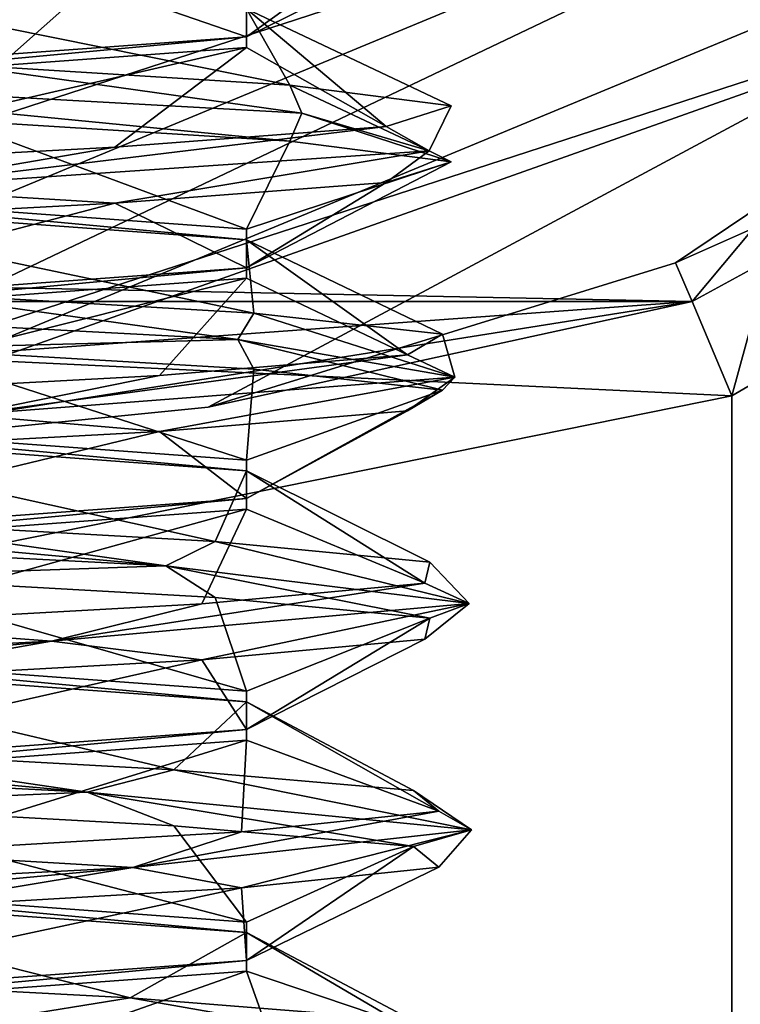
# Model space of a CAD drawing. Header units: millimetres. Extents: x -50 to 50, y -120 to 419.
# Tile 186 of 241: x 1.03 to 3.53, y 289.6 to 293.01. Entities that reach past the tile are written whole.
import ezdxf

# ---------------------------------------------------------------- set-up
doc = ezdxf.new("R2010")
doc.units = ezdxf.units.MM
doc.header["$LTSCALE"] = 81.481481
for name, color, linetype in [('2010', 7, 'CONTINUOUS'), ('2012', 7, 'CONTINUOUS'), ('2014', 7, 'CONTINUOUS'), ('2154', 7, 'CONTINUOUS'), ('2178', 7, 'CONTINUOUS'), ('2180', 7, 'CONTINUOUS'), ('2313', 7, 'CONTINUOUS'), ('2314', 7, 'CONTINUOUS'), ('2325', 7, 'CONTINUOUS'), ('2326', 7, 'CONTINUOUS'), ('2327', 7, 'CONTINUOUS'), ('2328', 7, 'CONTINUOUS'), ('2329', 7, 'CONTINUOUS'), ('2330', 7, 'CONTINUOUS'), ('2400', 7, 'CONTINUOUS'), ('2401', 7, 'CONTINUOUS'), ('2402', 7, 'CONTINUOUS'), ('2403', 7, 'CONTINUOUS'), ('2404', 7, 'CONTINUOUS')]:
    doc.layers.add(name, color=color, linetype=linetype)

msp = doc.modelspace()

# ---------------------------------------------------------------- linework, layer by layer
at = {"layer": '2010', "linetype": 'CONTINUOUS'}
for points in [[(-19.0125, 286.1879, 71), (23.5, 300, 71), (-23.5, 300, 71), (-19.0125, 286.1879, 71)], [(19.0125, 286.1879, 71), (23.5, 300, 71), (-19.0125, 286.1879, 71), (19.0125, 286.1879, 71)]]:
    msp.add_3dface(points, dxfattribs=at)
at = {"layer": '2012', "linetype": 'CONTINUOUS'}
for points in [[(5.6564, 294.3427, 56.5), (0, 292, 56.5), (4.2426, 295.7574, 56.5), (5.6564, 294.3427, 56.5)], [(4.2426, 295.7574, 56.5), (0, 292, 56.5), (0, 294, 56.5), (4.2426, 295.7574, 56.5)]]:
    msp.add_3dface(points, dxfattribs=at)
at = {"layer": '2014', "linetype": 'CONTINUOUS'}
for points in [[(0, 291.5, 58.5), (0, 291.5, 57), (6.0104, 293.9896, 57), (0, 291.5, 58.5)], [(0, 291.5, 58.5), (6.0104, 293.9896, 57), (1.6863, 291.6689, 58.5), (0, 291.5, 58.5)], [(1.6863, 291.6689, 58.5), (6.0104, 293.9896, 57), (3.3052, 292.1689, 58.5), (1.6863, 291.6689, 58.5)], [(3.3052, 292.1689, 58.5), (6.0104, 293.9896, 57), (3.5755, 292.2886, 58.5017), (3.3052, 292.1689, 58.5)]]:
    msp.add_3dface(points, dxfattribs=at)
at = {"layer": '2154', "linetype": 'CONTINUOUS'}
for points in [[(0, 291, 59), (3.5, 285.2476, 59), (-3.5, 291.7084, 59), (0, 291, 59)], [(-3.5, 291.7084, 59), (3.5, 285.2476, 59), (-3.5, 285.2476, 59), (-3.5, 291.7084, 59)], [(3.5, 291.7084, 59), (3.5, 285.2476, 59), (0, 291, 59), (3.5, 291.7084, 59)]]:
    msp.add_3dface(points, dxfattribs=at)
at = {"layer": '2178', "linetype": 'CONTINUOUS'}
for points in [[(-3.3052, 292.1689, 58.5), (3.3625, 292.0342, 58.8536), (-3.3625, 292.0342, 58.8536), (-3.3052, 292.1689, 58.5)], [(-3.3052, 292.1689, 58.5), (-1.6863, 291.6689, 58.5), (3.3625, 292.0342, 58.8536), (-3.3052, 292.1689, 58.5)], [(1.6863, 291.6689, 58.5), (3.3052, 292.1689, 58.5), (3.3625, 292.0342, 58.8536), (1.6863, 291.6689, 58.5)], [(3.5, 291.7084, 59), (0, 291, 59), (-3.3625, 292.0342, 58.8536), (3.5, 291.7084, 59)], [(3.3625, 292.0342, 58.8536), (3.5, 291.7084, 59), (-3.3625, 292.0342, 58.8536), (3.3625, 292.0342, 58.8536)], [(-1.6863, 291.6689, 58.5), (0, 291.5, 58.5), (3.3625, 292.0342, 58.8536), (-1.6863, 291.6689, 58.5)], [(0, 291.5, 58.5), (1.6863, 291.6689, 58.5), (3.3625, 292.0342, 58.8536), (0, 291.5, 58.5)]]:
    msp.add_3dface(points, dxfattribs=at)
at = {"layer": '2180', "linetype": 'CONTINUOUS'}
for points in [[(3.5, 278.7868, 59), (3.5, 285.2476, 59), (3.6672, 291.805, 59.0288), (3.5, 278.7868, 59)], [(3.5, 278.7868, 59), (3.6672, 291.805, 59.0288), (3.6385, 278.8667, 59.0196), (3.5, 278.7868, 59)], [(3.5, 285.2476, 59), (3.5, 291.7084, 59), (3.6672, 291.805, 59.0288), (3.5, 285.2476, 59)]]:
    msp.add_3dface(points, dxfattribs=at)
at = {"layer": '2313', "linetype": 'CONTINUOUS'}
for points in [[(3.3052, 292.1689, 58.5), (3.5755, 292.2886, 58.5017), (3.3625, 292.0342, 58.8536), (3.3052, 292.1689, 58.5)], [(3.3625, 292.0342, 58.8536), (3.5755, 292.2886, 58.5017), (3.6294, 292.18, 58.8495), (3.3625, 292.0342, 58.8536)], [(3.5, 291.7084, 59), (3.3625, 292.0342, 58.8536), (3.6294, 292.18, 58.8495), (3.5, 291.7084, 59)], [(3.6672, 291.805, 59.0288), (3.5, 291.7084, 59), (3.6294, 292.18, 58.8495), (3.6672, 291.805, 59.0288)]]:
    msp.add_3dface(points, dxfattribs=at)
at = {"layer": '2314', "linetype": 'CONTINUOUS'}
for points in [[(0, 292, 56.5), (5.6564, 294.3427, 56.5), (0, 291.6464, 56.6464), (0, 292, 56.5)], [(0, 291.6464, 56.6464), (5.6564, 294.3427, 56.5), (4.9101, 293.2418, 56.6464), (0, 291.6464, 56.6464)], [(6.0104, 293.9896, 57), (0, 291.5, 57), (4.9101, 293.2418, 56.6464), (6.0104, 293.9896, 57)], [(0, 291.5, 57), (0, 291.6464, 56.6464), (4.9101, 293.2418, 56.6464), (0, 291.5, 57)]]:
    msp.add_3dface(points, dxfattribs=at)
at = {"layer": '2325', "linetype": 'CONTINUOUS'}
for points in [[(-0.995, 291.25, 61.5979), (1.5395, 291.1193, 61.9048), (-0.9746, 291.347, 61.6471), (-0.995, 291.25, 61.5979)], [(-0.9746, 291.347, 61.6471), (1.5395, 291.1193, 61.9048), (0.4354, 291.2751, 61.4907), (-0.9746, 291.347, 61.6471)], [(0.4354, 291.2751, 61.4907), (1.5395, 291.1193, 61.9048), (1.7103, 291.2032, 62.113), (0.4354, 291.2751, 61.4907)], [(1.5395, 291.1193, 61.9048), (-0.995, 291.25, 61.5979), (0.4354, 291.0811, 61.4907), (1.5395, 291.1193, 61.9048)], [(1.5395, 291.1193, 61.9048), (2.5897, 290.9886, 64.2317), (1.7103, 291.2032, 62.113), (1.5395, 291.1193, 61.9048)], [(1.7103, 291.2032, 62.113), (2.5897, 290.9886, 64.2317), (2.4545, 291.1314, 63.3207), (1.7103, 291.2032, 62.113)], [(2.4545, 291.1314, 63.3207), (2.5897, 290.9886, 64.2317), (2.4371, 291.0595, 64.7393), (2.4545, 291.1314, 63.3207)], [(1.7103, 291.0093, 62.113), (1.5395, 291.1193, 61.9048), (0.4354, 291.0811, 61.4907), (1.7103, 291.0093, 62.113)], [(2.5897, 290.9886, 64.2317), (1.5395, 291.1193, 61.9048), (2.4545, 290.9374, 63.3207), (2.5897, 290.9886, 64.2317)], [(2.4545, 290.9374, 63.3207), (1.5395, 291.1193, 61.9048), (1.7103, 291.0093, 62.113), (2.4545, 290.9374, 63.3207)], [(2.5897, 290.9886, 64.2317), (1.143, 290.858, 66.3353), (2.4371, 291.0595, 64.7393), (2.5897, 290.9886, 64.2317)], [(2.4371, 291.0595, 64.7393), (1.143, 290.858, 66.3353), (1.6635, 290.9876, 65.9285), (2.4371, 291.0595, 64.7393)], [(1.6635, 290.9876, 65.9285), (1.143, 290.858, 66.3353), (0.3737, 290.9157, 66.5192), (1.6635, 290.9876, 65.9285)], [(1.143, 290.858, 66.3353), (2.5897, 290.9886, 64.2317), (1.6635, 290.7936, 65.9285), (1.143, 290.858, 66.3353)], [(1.6635, 290.7936, 65.9285), (2.5897, 290.9886, 64.2317), (2.4371, 290.8655, 64.7393), (1.6635, 290.7936, 65.9285)], [(2.4371, 290.8655, 64.7393), (2.5897, 290.9886, 64.2317), (2.4545, 290.9374, 63.3207), (2.4371, 290.8655, 64.7393)], [(1.143, 290.858, 66.3353), (-1.4057, 290.7273, 66.1873), (0.3737, 290.9157, 66.5192), (1.143, 290.858, 66.3353)], [(-1.4057, 290.7273, 66.1873), (1.143, 290.858, 66.3353), (-1.0321, 290.6499, 66.3283), (-1.4057, 290.7273, 66.1873)], [(-1.0321, 290.6499, 66.3283), (1.143, 290.858, 66.3353), (0.3737, 290.7218, 66.5192), (-1.0321, 290.6499, 66.3283)], [(0.3737, 290.7218, 66.5192), (1.143, 290.858, 66.3353), (1.6635, 290.7936, 65.9285), (0.3737, 290.7218, 66.5192)], [(-1.2866, 290.4659, 61.7406), (1.2664, 290.3352, 61.7292), (-1.1451, 290.5564, 61.7251), (-1.2866, 290.4659, 61.7406)], [(-1.1451, 290.5564, 61.7251), (1.2664, 290.3352, 61.7292), (0.2496, 290.4845, 61.4655), (-1.1451, 290.5564, 61.7251)], [(0.2496, 290.4845, 61.4655), (1.2664, 290.3352, 61.7292), (1.5669, 290.4126, 61.9922), (0.2496, 290.4845, 61.4655)], [(1.2664, 290.3352, 61.7292), (-1.2866, 290.4659, 61.7406), (0.2496, 290.2905, 61.4655), (1.2664, 290.3352, 61.7292)], [(1.2664, 290.3352, 61.7292), (2.5983, 290.2045, 63.9072), (1.5669, 290.4126, 61.9922), (1.2664, 290.3352, 61.7292)], [(1.5669, 290.4126, 61.9922), (2.5983, 290.2045, 63.9072), (2.3979, 290.3407, 63.142), (1.5669, 290.4126, 61.9922)], [(2.3979, 290.3407, 63.142), (2.5983, 290.2045, 63.9072), (2.4849, 290.2689, 64.558), (2.3979, 290.3407, 63.142)], [(1.5669, 290.2186, 61.9922), (1.2664, 290.3352, 61.7292), (0.2496, 290.2905, 61.4655), (1.5669, 290.2186, 61.9922)], [(2.5983, 290.2045, 63.9072), (1.2664, 290.3352, 61.7292), (2.3979, 290.1468, 63.142), (2.5983, 290.2045, 63.9072)], [(2.3979, 290.1468, 63.142), (1.2664, 290.3352, 61.7292), (1.5669, 290.2186, 61.9922), (2.3979, 290.1468, 63.142)], [(2.5983, 290.2045, 63.9072), (1.4251, 290.0739, 66.1746), (2.4849, 290.2689, 64.558), (2.5983, 290.2045, 63.9072)], [(2.4849, 290.2689, 64.558), (1.4251, 290.0739, 66.1746), (1.8009, 290.197, 65.8009), (2.4849, 290.2689, 64.558)], [(1.4251, 290.0739, 66.1746), (2.5983, 290.2045, 63.9072), (1.8009, 290.003, 65.8009), (1.4251, 290.0739, 66.1746)], [(1.8009, 290.003, 65.8009), (2.5983, 290.2045, 63.9072), (2.4849, 290.0749, 64.558), (1.8009, 290.003, 65.8009)], [(2.4849, 290.0749, 64.558), (2.5983, 290.2045, 63.9072), (2.3979, 290.1468, 63.142), (2.4849, 290.0749, 64.558)], [(1.8009, 290.197, 65.8009), (1.4251, 290.0739, 66.1746), (0.558, 290.1251, 66.4849), (1.8009, 290.197, 65.8009)], [(1.4251, 290.0739, 66.1746), (-1.1221, 289.9432, 66.3454), (0.558, 290.1251, 66.4849), (1.4251, 290.0739, 66.1746)], [(-1.1221, 289.9432, 66.3454), (1.4251, 290.0739, 66.1746), (-0.858, 289.8593, 66.3979), (-1.1221, 289.9432, 66.3454)], [(-0.858, 289.8593, 66.3979), (1.4251, 290.0739, 66.1746), (0.558, 289.9311, 66.4849), (-0.858, 289.8593, 66.3979)], [(0.558, 289.9311, 66.4849), (1.4251, 290.0739, 66.1746), (1.8009, 290.003, 65.8009), (0.558, 289.9311, 66.4849)], [(0.0625, 289.6939, 61.454), (0.9735, 289.5511, 61.5891), (1.4149, 289.622, 61.8824), (0.0625, 289.6939, 61.454)], [(0.9735, 289.5511, 61.5891), (2.5665, 289.4205, 63.5841), (1.4149, 289.622, 61.8824), (0.9735, 289.5511, 61.5891)], [(1.4149, 289.622, 61.8824), (2.5665, 289.4205, 63.5841), (2.3283, 289.5501, 62.9679), (1.4149, 289.622, 61.8824)]]:
    msp.add_3dface(points, dxfattribs=at)
at = {"layer": '2326', "linetype": 'CONTINUOUS'}
for points in [[(1.8186, 290.685, 62.95), (0.4354, 291.0811, 61.4907), (0, 290.8184, 61.9), (1.8186, 290.685, 62.95)], [(1.7103, 291.0093, 62.113), (0.4354, 291.0811, 61.4907), (1.8186, 290.685, 62.95), (1.7103, 291.0093, 62.113)], [(2.4545, 290.9374, 63.3207), (1.7103, 291.0093, 62.113), (1.8186, 290.685, 62.95), (2.4545, 290.9374, 63.3207)], [(2.4371, 290.8655, 64.7393), (2.4545, 290.9374, 63.3207), (1.8186, 290.5517, 65.0501), (2.4371, 290.8655, 64.7393)], [(1.8186, 290.5517, 65.0501), (2.4545, 290.9374, 63.3207), (1.8186, 290.685, 62.95), (1.8186, 290.5517, 65.0501)], [(1.6635, 290.7936, 65.9285), (2.4371, 290.8655, 64.7393), (1.8186, 290.5517, 65.0501), (1.6635, 290.7936, 65.9285)], [(0.3737, 290.7218, 66.5192), (1.6635, 290.7936, 65.9285), (0, 290.4184, 66.1), (0.3737, 290.7218, 66.5192)], [(0, 290.4184, 66.1), (1.6635, 290.7936, 65.9285), (1.8186, 290.5517, 65.0501), (0, 290.4184, 66.1)], [(1.8186, 289.885, 62.9499), (0.2496, 290.2905, 61.4655), (0, 290.0184, 61.9), (1.8186, 289.885, 62.9499)], [(1.5669, 290.2186, 61.9922), (0.2496, 290.2905, 61.4655), (1.8186, 289.885, 62.9499), (1.5669, 290.2186, 61.9922)], [(2.3979, 290.1468, 63.142), (1.5669, 290.2186, 61.9922), (1.8186, 289.885, 62.9499), (2.3979, 290.1468, 63.142)], [(2.4849, 290.0749, 64.558), (2.3979, 290.1468, 63.142), (1.8186, 289.7517, 65.0501), (2.4849, 290.0749, 64.558)], [(1.8186, 289.7517, 65.0501), (2.3979, 290.1468, 63.142), (1.8186, 289.885, 62.9499), (1.8186, 289.7517, 65.0501)], [(1.8009, 290.003, 65.8009), (2.4849, 290.0749, 64.558), (1.8186, 289.7517, 65.0501), (1.8009, 290.003, 65.8009)], [(0.558, 289.9311, 66.4849), (1.8009, 290.003, 65.8009), (0, 289.6184, 66.1), (0.558, 289.9311, 66.4849)], [(0, 289.6184, 66.1), (1.8009, 290.003, 65.8009), (1.8186, 289.7517, 65.0501), (0, 289.6184, 66.1)]]:
    msp.add_3dface(points, dxfattribs=at)
at = {"layer": '2327', "linetype": 'CONTINUOUS'}
for points in [[(0.4354, 291.2751, 61.4907), (1.7103, 291.2032, 62.113), (0, 291.5816, 61.9), (0.4354, 291.2751, 61.4907)], [(0, 291.5816, 61.9), (1.7103, 291.2032, 62.113), (1.8186, 291.4483, 62.95), (0, 291.5816, 61.9)], [(1.7103, 291.2032, 62.113), (2.4545, 291.1314, 63.3207), (1.8186, 291.4483, 62.95), (1.7103, 291.2032, 62.113)], [(2.4545, 291.1314, 63.3207), (2.4371, 291.0595, 64.7393), (1.8186, 291.4483, 62.95), (2.4545, 291.1314, 63.3207)], [(1.8186, 291.4483, 62.95), (2.4371, 291.0595, 64.7393), (1.8186, 291.315, 65.0501), (1.8186, 291.4483, 62.95)], [(1.8186, 291.315, 65.0501), (0.3737, 290.9157, 66.5192), (0, 291.1816, 66.1), (1.8186, 291.315, 65.0501)], [(1.6635, 290.9876, 65.9285), (0.3737, 290.9157, 66.5192), (1.8186, 291.315, 65.0501), (1.6635, 290.9876, 65.9285)], [(2.4371, 291.0595, 64.7393), (1.6635, 290.9876, 65.9285), (1.8186, 291.315, 65.0501), (2.4371, 291.0595, 64.7393)], [(0.2496, 290.4845, 61.4655), (1.5669, 290.4126, 61.9922), (0, 290.7816, 61.9), (0.2496, 290.4845, 61.4655)], [(0, 290.7816, 61.9), (1.5669, 290.4126, 61.9922), (1.8186, 290.6483, 62.9499), (0, 290.7816, 61.9)], [(1.5669, 290.4126, 61.9922), (2.3979, 290.3407, 63.142), (1.8186, 290.6483, 62.9499), (1.5669, 290.4126, 61.9922)], [(2.3979, 290.3407, 63.142), (2.4849, 290.2689, 64.558), (1.8186, 290.6483, 62.9499), (2.3979, 290.3407, 63.142)], [(1.8186, 290.6483, 62.9499), (2.4849, 290.2689, 64.558), (1.8186, 290.515, 65.0501), (1.8186, 290.6483, 62.9499)], [(1.8186, 290.515, 65.0501), (0.558, 290.1251, 66.4849), (0, 290.3816, 66.1), (1.8186, 290.515, 65.0501)], [(1.8009, 290.197, 65.8009), (0.558, 290.1251, 66.4849), (1.8186, 290.515, 65.0501), (1.8009, 290.197, 65.8009)], [(2.4849, 290.2689, 64.558), (1.8009, 290.197, 65.8009), (1.8186, 290.515, 65.0501), (2.4849, 290.2689, 64.558)], [(0.0625, 289.6939, 61.454), (1.4149, 289.622, 61.8824), (0, 289.9816, 61.9), (0.0625, 289.6939, 61.454)], [(0, 289.9816, 61.9), (1.4149, 289.622, 61.8824), (1.8186, 289.8483, 62.9499), (0, 289.9816, 61.9)], [(1.4149, 289.622, 61.8824), (2.3283, 289.5501, 62.9679), (1.8186, 289.8483, 62.9499), (1.4149, 289.622, 61.8824)], [(2.3283, 289.5501, 62.9679), (2.5192, 289.4782, 64.3737), (1.8186, 289.8483, 62.9499), (2.3283, 289.5501, 62.9679)], [(1.8186, 289.8483, 62.9499), (2.5192, 289.4782, 64.3737), (1.8186, 289.715, 65.0501), (1.8186, 289.8483, 62.9499)], [(1.8186, 289.715, 65.0501), (0.7393, 289.3345, 66.4371), (0, 289.5816, 66.1), (1.8186, 289.715, 65.0501)], [(1.9285, 289.4064, 65.6635), (0.7393, 289.3345, 66.4371), (1.8186, 289.715, 65.0501), (1.9285, 289.4064, 65.6635)], [(2.5192, 289.4782, 64.3737), (1.9285, 289.4064, 65.6635), (1.8186, 289.715, 65.0501), (2.5192, 289.4782, 64.3737)]]:
    msp.add_3dface(points, dxfattribs=at)
at = {"layer": '2328', "linetype": 'CONTINUOUS'}
for points in [[(-0.37, 292.8182, 61.4265), (2.0098, 292.6875, 62.3506), (0.7989, 292.8564, 61.5818), (-0.37, 292.8182, 61.4265)], [(0.7989, 292.8564, 61.5818), (2.0098, 292.6875, 62.3506), (1.9687, 292.7845, 62.3843), (0.7989, 292.8564, 61.5818)], [(2.0098, 292.6875, 62.3506), (-0.37, 292.8182, 61.4265), (1.9687, 292.5905, 62.3843), (2.0098, 292.6875, 62.3506)], [(1.9687, 292.5905, 62.3843), (-0.37, 292.8182, 61.4265), (0.7989, 292.6624, 61.5818), (1.9687, 292.5905, 62.3843)], [(2.0098, 292.6875, 62.3506), (2.4519, 292.5568, 64.865), (1.9687, 292.7845, 62.3843), (2.0098, 292.6875, 62.3506)], [(1.9687, 292.7845, 62.3843), (2.4519, 292.5568, 64.865), (2.5276, 292.7126, 63.6882), (1.9687, 292.7845, 62.3843)], [(2.5276, 292.7126, 63.6882), (2.4519, 292.5568, 64.865), (2.3023, 292.6407, 65.0889), (2.5276, 292.7126, 63.6882)], [(2.5276, 292.5186, 63.6882), (2.0098, 292.6875, 62.3506), (1.9687, 292.5905, 62.3843), (2.5276, 292.5186, 63.6882)], [(2.4519, 292.5568, 64.865), (2.0098, 292.6875, 62.3506), (2.5276, 292.5186, 63.6882), (2.4519, 292.5568, 64.865)], [(2.4519, 292.5568, 64.865), (0.53, 292.4261, 66.5454), (2.3023, 292.6407, 65.0889), (2.4519, 292.5568, 64.865)], [(2.3023, 292.6407, 65.0889), (0.53, 292.4261, 66.5454), (1.3625, 292.5689, 66.1517), (2.3023, 292.6407, 65.0889)], [(1.3625, 292.5689, 66.1517), (0.53, 292.4261, 66.5454), (0, 292.497, 66.5468), (1.3625, 292.5689, 66.1517)], [(0.53, 292.4261, 66.5454), (2.4519, 292.5568, 64.865), (1.3625, 292.3749, 66.1517), (0.53, 292.4261, 66.5454)], [(1.3625, 292.3749, 66.1517), (2.4519, 292.5568, 64.865), (2.3023, 292.4468, 65.0889), (1.3625, 292.3749, 66.1517)], [(2.3023, 292.4468, 65.0889), (2.4519, 292.5568, 64.865), (2.5276, 292.5186, 63.6882), (2.3023, 292.4468, 65.0889)], [(0, 292.303, 66.5468), (0.53, 292.4261, 66.5454), (1.3625, 292.3749, 66.1517), (0, 292.303, 66.5468)], [(-0.6879, 292.0341, 61.4926), (1.7886, 291.9034, 62.113), (0.6188, 292.0657, 61.5295), (-0.6879, 292.0341, 61.4926)], [(0.6188, 292.0657, 61.5295), (1.7886, 291.9034, 62.113), (1.8445, 291.9939, 62.2439), (0.6188, 292.0657, 61.5295)], [(1.7886, 291.9034, 62.113), (-0.6879, 292.0341, 61.4926), (0.6188, 291.8718, 61.5295), (1.7886, 291.9034, 62.113)], [(1.7886, 291.9034, 62.113), (2.5406, 291.7727, 64.5527), (1.8445, 291.9939, 62.2439), (1.7886, 291.9034, 62.113)], [(1.8445, 291.9939, 62.2439), (2.5406, 291.7727, 64.5527), (2.4979, 291.922, 63.5031), (1.8445, 291.9939, 62.2439)], [(2.4979, 291.922, 63.5031), (2.5406, 291.7727, 64.5527), (2.3761, 291.8501, 64.9166), (2.4979, 291.922, 63.5031)], [(1.8445, 291.7999, 62.2439), (1.7886, 291.9034, 62.113), (0.6188, 291.8718, 61.5295), (1.8445, 291.7999, 62.2439)], [(2.5406, 291.7727, 64.5527), (1.7886, 291.9034, 62.113), (2.4979, 291.728, 63.5031), (2.5406, 291.7727, 64.5527)], [(2.4979, 291.728, 63.5031), (1.7886, 291.9034, 62.113), (1.8445, 291.7999, 62.2439), (2.4979, 291.728, 63.5031)], [(2.5406, 291.7727, 64.5527), (0.8431, 291.642, 66.4595), (2.3761, 291.8501, 64.9166), (2.5406, 291.7727, 64.5527)], [(2.3761, 291.8501, 64.9166), (0.8431, 291.642, 66.4595), (1.5171, 291.7782, 66.0456), (2.3761, 291.8501, 64.9166)], [(1.5171, 291.7782, 66.0456), (0.8431, 291.642, 66.4595), (0.1874, 291.7064, 66.5399), (1.5171, 291.7782, 66.0456)], [(0.8431, 291.642, 66.4595), (2.5406, 291.7727, 64.5527), (1.5171, 291.5843, 66.0456), (0.8431, 291.642, 66.4595)], [(1.5171, 291.5843, 66.0456), (2.5406, 291.7727, 64.5527), (2.3761, 291.6561, 64.9166), (1.5171, 291.5843, 66.0456)], [(2.3761, 291.6561, 64.9166), (2.5406, 291.7727, 64.5527), (2.4979, 291.728, 63.5031), (2.3761, 291.6561, 64.9166)], [(0.1874, 291.5124, 66.5399), (0.8431, 291.642, 66.4595), (1.5171, 291.5843, 66.0456), (0.1874, 291.5124, 66.5399)]]:
    msp.add_3dface(points, dxfattribs=at)
at = {"layer": '2329', "linetype": 'CONTINUOUS'}
for points in [[(2.2159, 293.2374, 65.2553), (2.5437, 293.3093, 63.875), (1.8186, 292.9517, 65.0501), (2.2159, 293.2374, 65.2553)], [(1.8186, 292.9517, 65.0501), (2.5437, 293.3093, 63.875), (1.8186, 293.085, 62.9499), (1.8186, 292.9517, 65.0501)], [(1.2005, 293.1655, 66.2461), (2.2159, 293.2374, 65.2553), (1.8186, 292.9517, 65.0501), (1.2005, 293.1655, 66.2461)], [(-0.1874, 293.0936, 66.5399), (1.2005, 293.1655, 66.2461), (0, 292.8184, 66.1), (-0.1874, 293.0936, 66.5399)], [(0, 292.8184, 66.1), (1.2005, 293.1655, 66.2461), (1.8186, 292.9517, 65.0501), (0, 292.8184, 66.1)], [(1.8186, 292.285, 62.9499), (0.7989, 292.6624, 61.5818), (0, 292.4184, 61.9), (1.8186, 292.285, 62.9499)], [(1.9687, 292.5905, 62.3843), (0.7989, 292.6624, 61.5818), (1.8186, 292.285, 62.9499), (1.9687, 292.5905, 62.3843)], [(2.5276, 292.5186, 63.6882), (1.9687, 292.5905, 62.3843), (1.8186, 292.285, 62.9499), (2.5276, 292.5186, 63.6882)], [(2.3023, 292.4468, 65.0889), (2.5276, 292.5186, 63.6882), (1.8186, 292.1517, 65.0501), (2.3023, 292.4468, 65.0889)], [(1.8186, 292.1517, 65.0501), (2.5276, 292.5186, 63.6882), (1.8186, 292.285, 62.9499), (1.8186, 292.1517, 65.0501)], [(1.3625, 292.3749, 66.1517), (2.3023, 292.4468, 65.0889), (1.8186, 292.1517, 65.0501), (1.3625, 292.3749, 66.1517)], [(0, 292.303, 66.5468), (1.3625, 292.3749, 66.1517), (0, 292.0184, 66.1), (0, 292.303, 66.5468)], [(0, 292.0184, 66.1), (1.3625, 292.3749, 66.1517), (1.8186, 292.1517, 65.0501), (0, 292.0184, 66.1)], [(1.8186, 291.485, 62.9499), (0.6188, 291.8718, 61.5295), (0, 291.6184, 61.9), (1.8186, 291.485, 62.9499)], [(1.8445, 291.7999, 62.2439), (0.6188, 291.8718, 61.5295), (1.8186, 291.485, 62.9499), (1.8445, 291.7999, 62.2439)], [(2.4979, 291.728, 63.5031), (1.8445, 291.7999, 62.2439), (1.8186, 291.485, 62.9499), (2.4979, 291.728, 63.5031)], [(2.3761, 291.6561, 64.9166), (2.4979, 291.728, 63.5031), (1.8186, 291.3517, 65.05), (2.3761, 291.6561, 64.9166)], [(1.8186, 291.3517, 65.05), (2.4979, 291.728, 63.5031), (1.8186, 291.485, 62.9499), (1.8186, 291.3517, 65.05)], [(1.5171, 291.5843, 66.0456), (2.3761, 291.6561, 64.9166), (1.8186, 291.3517, 65.05), (1.5171, 291.5843, 66.0456)], [(0.1874, 291.5124, 66.5399), (1.5171, 291.5843, 66.0456), (0, 291.2184, 66.1), (0.1874, 291.5124, 66.5399)], [(0, 291.2184, 66.1), (1.5171, 291.5843, 66.0456), (1.8186, 291.3517, 65.05), (0, 291.2184, 66.1)]]:
    msp.add_3dface(points, dxfattribs=at)
at = {"layer": '2330', "linetype": 'CONTINUOUS'}
for points in [[(0.7989, 292.8564, 61.5818), (1.9687, 292.7845, 62.3843), (0, 293.1816, 61.9), (0.7989, 292.8564, 61.5818)], [(0, 293.1816, 61.9), (1.9687, 292.7845, 62.3843), (1.8186, 293.0483, 62.9499), (0, 293.1816, 61.9)], [(1.9687, 292.7845, 62.3843), (2.5276, 292.7126, 63.6882), (1.8186, 293.0483, 62.9499), (1.9687, 292.7845, 62.3843)], [(2.5276, 292.7126, 63.6882), (2.3023, 292.6407, 65.0889), (1.8186, 293.0483, 62.9499), (2.5276, 292.7126, 63.6882)], [(1.8186, 293.0483, 62.9499), (2.3023, 292.6407, 65.0889), (1.8186, 292.915, 65.0501), (1.8186, 293.0483, 62.9499)], [(1.3625, 292.5689, 66.1517), (0, 292.497, 66.5468), (1.8186, 292.915, 65.0501), (1.3625, 292.5689, 66.1517)], [(1.8186, 292.915, 65.0501), (0, 292.497, 66.5468), (0, 292.7816, 66.1), (1.8186, 292.915, 65.0501)], [(2.3023, 292.6407, 65.0889), (1.3625, 292.5689, 66.1517), (1.8186, 292.915, 65.0501), (2.3023, 292.6407, 65.0889)], [(0.6188, 292.0657, 61.5295), (1.8445, 291.9939, 62.2439), (0, 292.3816, 61.9), (0.6188, 292.0657, 61.5295)], [(0, 292.3816, 61.9), (1.8445, 291.9939, 62.2439), (1.8186, 292.2483, 62.9499), (0, 292.3816, 61.9)], [(1.8445, 291.9939, 62.2439), (2.4979, 291.922, 63.5031), (1.8186, 292.2483, 62.9499), (1.8445, 291.9939, 62.2439)], [(2.4979, 291.922, 63.5031), (2.3761, 291.8501, 64.9166), (1.8186, 292.2483, 62.9499), (2.4979, 291.922, 63.5031)], [(1.8186, 292.2483, 62.9499), (2.3761, 291.8501, 64.9166), (1.8186, 292.115, 65.05), (1.8186, 292.2483, 62.9499)], [(1.8186, 292.115, 65.05), (0.1874, 291.7064, 66.5399), (0, 291.9816, 66.1), (1.8186, 292.115, 65.05)], [(1.5171, 291.7782, 66.0456), (0.1874, 291.7064, 66.5399), (1.8186, 292.115, 65.05), (1.5171, 291.7782, 66.0456)], [(2.3761, 291.8501, 64.9166), (1.5171, 291.7782, 66.0456), (1.8186, 292.115, 65.05), (2.3761, 291.8501, 64.9166)]]:
    msp.add_3dface(points, dxfattribs=at)
at = {"layer": '2400', "linetype": 'CONTINUOUS'}
for points in [[(1.8186, 289.885, 62.9499), (0, 290.0184, 61.9), (1.8186, 289.8483, 62.9499), (1.8186, 289.885, 62.9499)], [(0, 290.0184, 61.9), (0, 289.9816, 61.9), (1.8186, 289.8483, 62.9499), (0, 290.0184, 61.9)], [(1.8186, 289.7517, 65.0501), (1.8186, 289.885, 62.9499), (1.8186, 289.715, 65.0501), (1.8186, 289.7517, 65.0501)], [(1.8186, 289.885, 62.9499), (1.8186, 289.8483, 62.9499), (1.8186, 289.715, 65.0501), (1.8186, 289.885, 62.9499)], [(0, 289.6184, 66.1), (1.8186, 289.7517, 65.0501), (0, 289.5816, 66.1), (0, 289.6184, 66.1)], [(1.8186, 289.7517, 65.0501), (1.8186, 289.715, 65.0501), (0, 289.5816, 66.1), (1.8186, 289.7517, 65.0501)]]:
    msp.add_3dface(points, dxfattribs=at)
at = {"layer": '2401', "linetype": 'CONTINUOUS'}
for points in [[(1.8186, 290.685, 62.95), (0, 290.8184, 61.9), (1.8186, 290.6483, 62.9499), (1.8186, 290.685, 62.95)], [(0, 290.8184, 61.9), (0, 290.7816, 61.9), (1.8186, 290.6483, 62.9499), (0, 290.8184, 61.9)], [(1.8186, 290.5517, 65.0501), (1.8186, 290.685, 62.95), (1.8186, 290.515, 65.0501), (1.8186, 290.5517, 65.0501)], [(1.8186, 290.685, 62.95), (1.8186, 290.6483, 62.9499), (1.8186, 290.515, 65.0501), (1.8186, 290.685, 62.95)], [(0, 290.4184, 66.1), (1.8186, 290.5517, 65.0501), (0, 290.3816, 66.1), (0, 290.4184, 66.1)], [(1.8186, 290.5517, 65.0501), (1.8186, 290.515, 65.0501), (0, 290.3816, 66.1), (1.8186, 290.5517, 65.0501)]]:
    msp.add_3dface(points, dxfattribs=at)
at = {"layer": '2402', "linetype": 'CONTINUOUS'}
for points in [[(0, 291.5816, 61.9), (1.8186, 291.4483, 62.95), (0, 291.6184, 61.9), (0, 291.5816, 61.9)], [(1.8186, 291.4483, 62.95), (1.8186, 291.485, 62.9499), (0, 291.6184, 61.9), (1.8186, 291.4483, 62.95)], [(1.8186, 291.4483, 62.95), (1.8186, 291.3517, 65.05), (1.8186, 291.485, 62.9499), (1.8186, 291.4483, 62.95)], [(1.8186, 291.4483, 62.95), (1.8186, 291.315, 65.0501), (1.8186, 291.3517, 65.05), (1.8186, 291.4483, 62.95)], [(1.8186, 291.315, 65.0501), (0, 291.1816, 66.1), (1.8186, 291.3517, 65.05), (1.8186, 291.315, 65.0501)], [(0, 291.1816, 66.1), (0, 291.2184, 66.1), (1.8186, 291.3517, 65.05), (0, 291.1816, 66.1)]]:
    msp.add_3dface(points, dxfattribs=at)
at = {"layer": '2403', "linetype": 'CONTINUOUS'}
for points in [[(1.8186, 292.285, 62.9499), (0, 292.4184, 61.9), (1.8186, 292.2483, 62.9499), (1.8186, 292.285, 62.9499)], [(0, 292.4184, 61.9), (0, 292.3816, 61.9), (1.8186, 292.2483, 62.9499), (0, 292.4184, 61.9)], [(1.8186, 292.1517, 65.0501), (1.8186, 292.285, 62.9499), (1.8186, 292.115, 65.05), (1.8186, 292.1517, 65.0501)], [(1.8186, 292.285, 62.9499), (1.8186, 292.2483, 62.9499), (1.8186, 292.115, 65.05), (1.8186, 292.285, 62.9499)], [(0, 292.0184, 66.1), (1.8186, 292.1517, 65.0501), (0, 291.9816, 66.1), (0, 292.0184, 66.1)], [(1.8186, 292.1517, 65.0501), (1.8186, 292.115, 65.05), (0, 291.9816, 66.1), (1.8186, 292.1517, 65.0501)]]:
    msp.add_3dface(points, dxfattribs=at)
at = {"layer": '2404', "linetype": 'CONTINUOUS'}
for points in [[(1.8186, 292.9517, 65.0501), (1.8186, 293.085, 62.9499), (1.8186, 292.915, 65.0501), (1.8186, 292.9517, 65.0501)], [(1.8186, 293.085, 62.9499), (1.8186, 293.0483, 62.9499), (1.8186, 292.915, 65.0501), (1.8186, 293.085, 62.9499)], [(0, 292.8184, 66.1), (1.8186, 292.9517, 65.0501), (0, 292.7816, 66.1), (0, 292.8184, 66.1)], [(1.8186, 292.9517, 65.0501), (1.8186, 292.915, 65.0501), (0, 292.7816, 66.1), (1.8186, 292.9517, 65.0501)]]:
    msp.add_3dface(points, dxfattribs=at)

doc.saveas('drawing.dxf')
